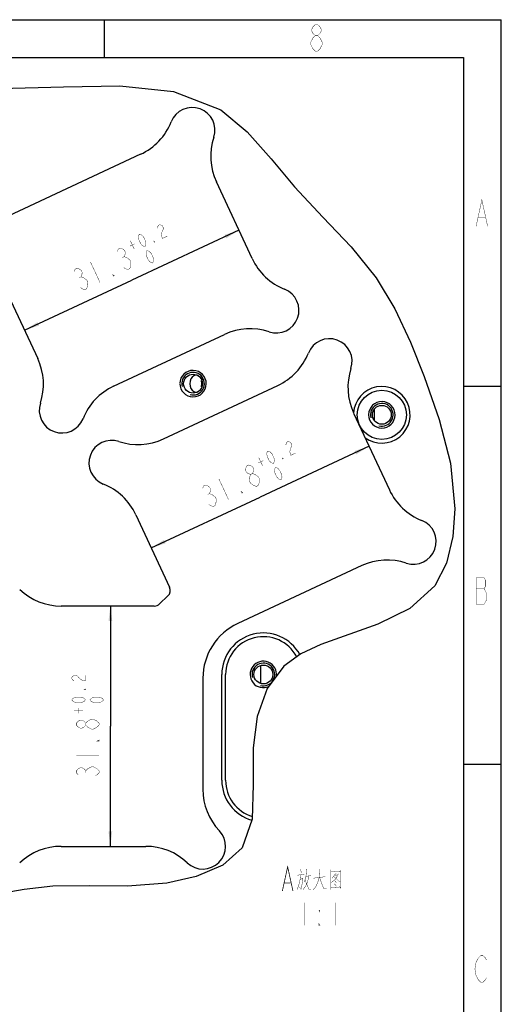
# Model space of a CAD drawing. Header units: millimetres. Extents: x 0 to 420, y 0 to 297.
# Tile 18 of 18: x 356 to 420, y 167 to 297. Entities that reach past the tile are written whole.
import ezdxf

# ---------------------------------------------------------------- set-up
doc = ezdxf.new("R2010")
doc.units = ezdxf.units.MM
doc.header["$LTSCALE"] = 23.1
doc.layers.get('0').update_dxf_attribs({"linetype": 'CONTINUOUS'})
for name, color, linetype in [('13KW_HVAC_SRDXF_CONTINUOUS_LINE', 7, 'CONTINUOUS'), ('13KW_HVAC_SRQ_DXF_DIMENSION', 7, 'CONTINUOUS'), ('13KW_HVAC_SRQ_DXF_FORMAT', 7, 'CONTINUOUS'), ('13KW_HVAC_SRQ_DXF_TEXT', 7, 'CONTINUOUS')]:
    doc.layers.add(name, color=color, linetype=linetype)
doc.styles.get("Standard").update_dxf_attribs({"font": 'txt', "width": 0.7})
doc.dimstyles.new('DIMSTYLE_4', dxfattribs={"dimtxt": 3, "dimasz": 2, "dimexe": 1.5, "dimexo": 1, "dimgap": 0.75, "dimtad": 1, "dimdsep": 46, "dimtxsty": 'Standard', "dimblk": '_FILLED', "dimblk1": '_FILLED', "dimblk2": '_FILLED', "dimcen": 0.09, "dimazin": 2, "dimtol": 1, "dimtp": 0.2, "dimtfac": 0.6, "dimtofl": 0, "dimtmove": 0, "dimatfit": 3, "dimldrblk": '_FILLED', "dimfxl": 0, "dimtolj": 1, "dimarcsym": 0})

# ---------------------------------------------------------------- blocks, each defined once
blk = doc.blocks.new('_FILLED')
at = {"color": 0, "linetype": 'ByBlock'}
blk.add_solid([(0, 0), (-1, 0.125), (-1, -0.125)], dxfattribs=at)
blk = doc.blocks.new('*D28')
at = {"layer": '13KW_HVAC_SRQ_DXF_DIMENSION', "color": 2, "linetype": 'Continuous'}
for p in [(368.27, 219.42), (368.27, 187.62)]:
    blk.add_line(p, (368.27, 203.52), dxfattribs=at)
at = {"layer": '13KW_HVAC_SRQ_DXF_DIMENSION', "color": 2, "linetype": 'Continuous', "xscale": 2, "yscale": 2, "zscale": 2}
for p, rotation in [((368.27, 219.42), 90), ((368.27, 187.62), 270)]:
    blk.add_blockref('_FILLED', p, dxfattribs=dict(at, rotation=rotation))
blk = doc.blocks.new('*D29')
at = {"layer": '13KW_HVAC_SRQ_DXF_DIMENSION', "color": 2, "linetype": 'Continuous'}
for p in [(402.5, 240.55), (373.68, 227.11)]:
    blk.add_line(p, (388.09, 233.83), dxfattribs=at)
at = {"layer": '13KW_HVAC_SRQ_DXF_DIMENSION', "color": 2, "linetype": 'Continuous', "xscale": 2, "yscale": 2, "zscale": 2}
for p, rotation in [((402.5, 240.55), 24.9999912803), ((373.68, 227.11), 204.9999912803)]:
    blk.add_blockref('_FILLED', p, dxfattribs=dict(at, rotation=rotation))
blk = doc.blocks.new('*D30')
at = {"layer": '13KW_HVAC_SRQ_DXF_DIMENSION', "color": 2, "linetype": 'Continuous'}
for p in [(385.28, 269.14), (356.92, 255.91)]:
    blk.add_line(p, (371.1, 262.52), dxfattribs=at)
at = {"layer": '13KW_HVAC_SRQ_DXF_DIMENSION', "color": 2, "linetype": 'Continuous', "xscale": 2, "yscale": 2, "zscale": 2}
for p, rotation in [((385.28, 269.14), 25.0098010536), ((356.92, 255.91), 205.0098010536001)]:
    blk.add_blockref('_FILLED', p, dxfattribs=dict(at, rotation=rotation))

msp = doc.modelspace()

# ---------------------------------------------------------------- linework, layer by layer
at = {"layer": '13KW_HVAC_SRDXF_CONTINUOUS_LINE', "color": 7, "linetype": 'Continuous'}
for p, q in [((353.5905, 287.8903), (362.0798, 288.115)), ((362.0798, 288.115), (369.5411, 288.2275)), ((369.5411, 288.2275), (376.6446, 287.4953)), ((376.6446, 287.4953), (382.8698, 285.0577)), ((382.8698, 285.0577), (386.3755, 282.1558)), ((386.3755, 282.1558), (389.5397, 278.5926)), ((372.2662, 279.1874), (350.9279, 269.2327)), ((389.5397, 278.5926), (392.6533, 274.8665)), ((387.0352, 265.3872), (382.3, 275.5373)), ((392.6533, 274.8665), (396.398, 270.864)), ((396.398, 270.864), (400.1134, 266.9669)), ((400.1134, 266.9669), (403.4559, 262.8409)), ((353.7795, 262.6375), (358.6701, 252.1544)), ((403.4559, 262.8409), (405.9221, 258.7386)), ((405.9221, 258.7386), (407.9743, 254.3387)), ((368.7038, 248.5043), (383.3852, 255.3534)), ((407.9743, 254.3387), (409.7745, 249.7963)), ((409.7745, 249.7963), (411.7865, 244.1186)), ((375.2833, 241.5391), (390.4189, 248.597)), ((379.1076, 247.9853), (379.3077, 247.8212)), ((400.4521, 244.9452), (405.1855, 234.7943)), ((403.1852, 245.4255), (403.1852, 244.0081)), ((411.7865, 244.1186), (413.2739, 238.3218)), ((413.2739, 238.3218), (413.8509, 232.2675)), ((413.8509, 232.2675), (413.6013, 228.605)), ((371.6315, 231.506), (376.1124, 221.8967)), ((413.6013, 228.605), (412.7656, 225.1077)), ((401.5338, 224.7611), (385.1334, 217.1135)), ((412.7656, 225.1077), (411.2012, 222.0763)), ((411.2012, 222.0763), (407.91, 219.0973)), ((375.892, 220.7464), (374.7737, 219.6923)), ((374.0878, 219.4199), (361.7642, 219.4199)), ((407.91, 219.0973), (403.6474, 217.0078)), ((403.6474, 217.0078), (396.114, 214.3242)), ((396.114, 214.3242), (393.4772, 213.0971)), ((393.4772, 213.0971), (391.2266, 211.4775)), ((388.1792, 210.7179), (388.1811, 211.5673)), ((391.2266, 211.4775), (389.0286, 208.5038)), ((380.5143, 209.863), (380.5143, 195.1698)), ((383.0143, 196.3625), (383.0143, 210.3625)), ((383.5143, 196.3625), (383.5143, 210.3625)), ((388.1811, 209.1578), (388.1792, 210.7179)), ((389.0286, 208.5038), (387.7049, 204.8003)), ((387.7049, 204.8003), (387.1501, 200.6749)), ((387.1501, 200.6749), (387.1808, 195.7905)), ((387.1808, 195.7905), (387.0527, 191.2194)), ((387.0527, 191.2194), (385.7233, 187.4264)), ((361.7642, 187.6199), (372.9645, 187.6199)), ((385.7233, 187.4264), (383.1645, 185.1457)), ((383.1645, 185.1457), (379.6434, 183.6166)), ((365.5638, 182.4131), (360.6531, 182.3308)), ((370.544, 182.3538), (365.5638, 182.4131)), ((375.736, 182.7384), (370.544, 182.3538)), ((379.6434, 183.6166), (375.736, 182.7384)), ((356.8717, 181.8924), (353.0622, 181.2691)), ((360.6531, 182.3308), (356.8717, 181.8924))]:
    msp.add_line(p, q, dxfattribs=at)
for points in [[(379.9167, 249.8559), (379.7715, 249.9321), (379.5372, 249.945), (379.3136, 249.8625), (379.1123, 249.6999), (378.9395, 249.4647), (378.8134, 249.1661), (378.7669, 248.8401)], [(378.7669, 248.8401), (378.8128, 248.5163), (378.9365, 248.2207), (379.1076, 247.9853)], [(380.3375, 248.4376), (380.3892, 248.8395), (380.3375, 249.2423)], [(379.3077, 247.8212), (379.5306, 247.7363), (379.766, 247.7466), (379.9182, 247.8256)]]:
    msp.add_lwpolyline(points, dxfattribs=at)
for centre, radius in [((379.2122, 248.8401), 1.25), ((404.1862, 244.7168), 3.25), ((404.1862, 244.7168), 1.25), ((388.5143, 210.3625), 1.25)]:
    msp.add_circle(centre, radius, dxfattribs=at)
for centre, radius, start, end in [((379.1082, 282.3792), 3, 341.668043, 158.351559), ((368.884, 286.4372), 8, 295.009801, 338.351559), ((389.5499, 278.9195), 8, 161.668043, 205.009801), ((394.2851, 268.7694), 8, 205.009801, 248.351559), ((390.2271, 258.5452), 3, 251.668043, 68.351559), ((386.7673, 248.1035), 8, 71.668043, 115.009801), ((397.2614, 251.7877), 3, 341.658233, 158.34175), ((387.038, 255.8475), 8, 294.999991, 338.34175), ((351.4202, 248.7722), 8, 341.668043, 25.009801), ((379.2122, 248.8401), 1.75, 180, 178.521395), ((407.7025, 248.3262), 8, 161.658233, 204.866396), ((372.086, 241.2544), 8, 115.009801, 158.351559), ((404.1862, 244.7168), 3.75, 233.750496, 176.248953), ((361.8619, 245.3124), 3, 161.668043, 338.351559), ((404.1862, 244.7168), 1.75, 180, 178.521395), ((368.4408, 238.3484), 3, 71.658233, 248.34175), ((371.9023, 248.7896), 8, 251.658233, 294.999991), ((364.381, 228.125), 8, 24.999991, 68.34175), ((412.436, 238.1752), 8, 204.999991, 248.34175), ((408.3762, 227.9518), 3, 251.658233, 68.34175), ((404.9147, 217.5106), 8, 71.658233, 114.999991), ((361.7642, 227.4199), 8, 226.658242, 270), ((375.2061, 221.4741), 1, 313.307906, 24.999991), ((374.0878, 220.4199), 1, 270, 313.307906), ((388.5143, 209.863), 8, 114.999991, 180), ((388.5143, 210.3625), 5.5, 28.610397, 180), ((388.5143, 210.3625), 5, 27.893814, 180), ((388.5143, 210.3625), 1.75, 352.76103, 294.129547), ((388.5143, 196.3625), 5.5, 180, 254.04949), ((388.5143, 196.3625), 5, 180, 253.047923), ((388.5143, 195.1698), 8, 180, 223.341758), ((380.5143, 187.6199), 3, 226.658242, 43.341758), ((361.7642, 179.6199), 8, 90, 133.341758), ((372.9645, 179.6199), 8, 46.658242, 90)]:
    msp.add_arc(centre, radius, start, end, dxfattribs=at)
at = {"layer": '13KW_HVAC_SRDXF_CONTINUOUS_LINE', "color": 2, "linetype": 'Continuous'}
for centre in [(379.2122, 248.8401), (404.1862, 244.7168), (388.5143, 210.3625)]:
    msp.add_arc(centre, 1.5, 255, 195, dxfattribs=at)
at = {"layer": '13KW_HVAC_SRQ_DXF_DIMENSION', "color": 2, "linetype": 'Continuous', "const_width": 0.05}
for points in [[(374.5101, 269.4098), (374.5283, 269.5838), (374.628, 269.7958), (374.7911, 269.8719), (375.0177, 269.8121), (375.1626, 269.7142), (375.2895, 269.4423), (375.2713, 269.2684), (375.0719, 268.8443)], [(372.8606, 266.9851), (372.6341, 267.0449), (372.4891, 267.1428), (372.2807, 267.3766), (372.027, 267.9204), (371.9818, 268.2303), (371.9999, 268.4043), (372.0996, 268.6163), (372.3261, 268.5565), (372.4711, 268.4586), (372.6795, 268.2248), (372.9332, 267.681), (372.9784, 267.3711), (372.9603, 267.1971), (372.8606, 266.9851)], [(375.0719, 268.8443), (375.0356, 268.4963), (375.1443, 268.0505), (375.7968, 268.3549)], [(370.8489, 267.0397), (371.5014, 267.3441)], [(370.9214, 267.7356), (371.4288, 266.6481)], [(374.1656, 267.5939), (374.084, 267.5558), (374.0206, 267.6918), (374.1656, 267.5939)], [(369.1931, 266.3224), (369.3253, 266.66), (369.5632, 266.7709), (369.9068, 266.6554), (370.1314, 266.4843), (370.2371, 266.2577), (370.2238, 265.9757), (370.0916, 265.6382), (370.4352, 265.5226), (370.8845, 265.1804)], [(373.8752, 264.8101), (373.6487, 264.8699), (373.5037, 264.9678), (373.2953, 265.2017), (373.0417, 265.7454), (372.9964, 266.0553), (373.0146, 266.2293), (373.1142, 266.4413), (373.3408, 266.3815), (373.4858, 266.2836), (373.6942, 266.0498), (373.9478, 265.506), (373.9931, 265.1961), (373.975, 265.0221), (373.8752, 264.8101)], [(365.6381, 264.9398), (366.9064, 262.2211)], [(369.8538, 265.5272), (370.0916, 265.6382)], [(370.9902, 264.9539), (370.9637, 264.3898), (370.8315, 264.0522), (370.5936, 263.9413), (370.25, 264.0568), (370.0254, 264.2279)], [(370.8845, 265.1804), (370.9902, 264.9539)], [(363.4838, 263.659), (363.616, 263.9965), (363.8539, 264.1075), (364.1975, 263.9919), (364.4221, 263.8208), (364.5278, 263.5943), (364.5146, 263.3122), (364.3824, 262.9747), (364.726, 262.8591)], [(368.8095, 263.1089), (368.6905, 263.0534), (368.5848, 263.28), (368.8095, 263.1089)], [(364.1445, 262.8637), (364.3824, 262.9747)], [(365.2809, 262.2904), (365.2544, 261.7263), (365.1222, 261.3888), (364.8843, 261.2778), (364.5407, 261.3934), (364.3161, 261.5644)], [(364.726, 262.8591), (365.1752, 262.517), (365.2809, 262.2904)], [(391.5005, 240.7165), (391.5187, 240.8905), (391.6184, 241.1025), (391.7816, 241.1786), (392.0081, 241.1187), (392.153, 241.0208), (392.2798, 240.7489), (392.2616, 240.575)], [(389.8505, 238.2921), (389.624, 238.352), (389.479, 238.4499), (389.2707, 238.6837), (389.0171, 239.2275), (388.9719, 239.5374), (388.9901, 239.7114), (389.0898, 239.9234), (389.3163, 239.8636), (389.4613, 239.7656), (389.6697, 239.5318), (389.9232, 238.988), (389.9684, 238.6781), (389.9503, 238.5041), (389.8505, 238.2921)], [(392.2616, 240.575), (392.0622, 240.1509), (392.0258, 239.8029), (392.1344, 239.3571), (392.787, 239.6614)], [(387.8388, 238.347), (388.4914, 238.6513)], [(387.9115, 239.043), (388.4187, 237.9554)], [(391.1556, 238.9006), (391.074, 238.8626), (391.0106, 238.9985), (391.1556, 238.9006)], [(386.8435, 236.8347), (386.4999, 236.9503), (386.2753, 237.1214), (386.1696, 237.348), (386.1829, 237.6301), (386.3152, 237.9676), (386.5531, 238.0785), (386.8966, 237.9629), (387.1213, 237.7918), (387.2269, 237.5652), (387.2136, 237.2831), (387.0814, 236.9456)], [(390.8648, 236.1169), (390.6383, 236.1768), (390.4933, 236.2747), (390.285, 236.5086), (390.0314, 237.0523), (389.9862, 237.3623), (390.0044, 237.5363), (390.1041, 237.7483), (390.3306, 237.6884), (390.4756, 237.5905), (390.684, 237.3566), (390.9375, 236.8129), (390.9827, 236.5029), (390.9646, 236.329), (390.8648, 236.1169)], [(382.6276, 236.248), (383.8955, 233.5291)], [(387.2395, 235.3643), (386.7903, 235.7065), (386.6846, 235.9331), (386.7112, 236.4972)], [(386.7112, 236.4972), (386.8435, 236.8347), (387.0814, 236.9456), (387.4249, 236.83)], [(387.4249, 236.83), (387.8742, 236.4878), (387.9798, 236.2612)], [(387.9798, 236.2612), (387.9532, 235.6971), (387.8209, 235.3596), (387.583, 235.2486)], [(380.4732, 234.9676), (380.6054, 235.3051), (380.8434, 235.416), (381.1869, 235.3004), (381.4115, 235.1293), (381.5172, 234.9027), (381.5039, 234.6206), (381.3716, 234.2831), (381.7152, 234.1675), (382.1644, 233.8253)], [(385.7987, 234.4166), (385.6798, 234.3611), (385.5742, 234.5877), (385.7987, 234.4166)], [(387.583, 235.2486), (387.2395, 235.3643)], [(381.1337, 234.1722), (381.3716, 234.2831)], [(382.2701, 233.5987), (382.2435, 233.0346), (382.1112, 232.6971), (381.8733, 232.5862), (381.5298, 232.7018), (381.3051, 232.8729)], [(382.1644, 233.8253), (382.2701, 233.5987)], [(363.4709, 209.5199), (363.3209, 209.6099), (363.1709, 209.7899), (363.1709, 209.9699), (363.3209, 210.1499), (363.4709, 210.2399), (363.7709, 210.2399), (363.9209, 210.1499)], [(363.9209, 210.1499), (364.2209, 209.7899), (364.5209, 209.6099), (364.9709, 209.5199), (364.9709, 210.2399)], [(364.9709, 208.4399), (364.9709, 208.3499), (364.8209, 208.3499), (364.9709, 208.4399)], [(364.9709, 206.9999), (364.8209, 206.8199), (364.6709, 206.7299), (364.3709, 206.6399), (363.7709, 206.6399), (363.4709, 206.7299), (363.3209, 206.8199), (363.1709, 206.9999), (363.3209, 207.1799), (363.4709, 207.2699), (363.7709, 207.3599), (364.3709, 207.3599), (364.6709, 207.2699), (364.8209, 207.1799), (364.9709, 206.9999)], [(367.3709, 206.9999), (367.2209, 206.8199), (367.0709, 206.7299), (366.7709, 206.6399), (366.1709, 206.6399), (365.8709, 206.7299), (365.7209, 206.8199), (365.5709, 206.9999), (365.7209, 207.1799), (365.8709, 207.2699), (366.1709, 207.3599), (366.7709, 207.3599), (367.0709, 207.2699), (367.2209, 207.1799), (367.3709, 206.9999)], [(364.0709, 205.1999), (364.0709, 205.9199)], [(363.4709, 205.5599), (364.6709, 205.5599)], [(365.0209, 203.6587), (364.7709, 203.3962), (364.5209, 203.2649), (364.2709, 203.2649), (364.0209, 203.3962), (363.7709, 203.6587), (363.7709, 203.9212), (364.0209, 204.1837), (364.2709, 204.3149), (364.5209, 204.3149), (364.7709, 204.1837), (365.0209, 203.9212)], [(365.2709, 203.3962), (365.0209, 203.6587), (365.0209, 203.9212), (365.2709, 204.1837), (365.7709, 204.4462)], [(366.5209, 203.3962), (366.0209, 203.1337), (365.7709, 203.1337), (365.2709, 203.3962)], [(365.7709, 204.4462), (366.0209, 204.4462)], [(366.0209, 204.4462), (366.5209, 204.1837), (366.7709, 203.9212), (366.7709, 203.6587)], [(366.7709, 203.6587), (366.5209, 203.3962)], [(366.7709, 201.6899), (366.7709, 201.5587), (366.5209, 201.5587), (366.7709, 201.6899)], [(363.7709, 199.5899), (366.7709, 199.5899)], [(364.0209, 197.0962), (363.7709, 197.3587), (363.7709, 197.6212), (364.0209, 197.8837), (364.2709, 198.0149), (364.5209, 198.0149), (364.7709, 197.8837), (365.0209, 197.6212), (365.2709, 197.8837), (365.7709, 198.1462)], [(365.7709, 198.1462), (366.0209, 198.1462)], [(366.0209, 198.1462), (366.5209, 197.8837), (366.7709, 197.6212), (366.7709, 197.3587), (366.5209, 197.0962), (366.2709, 196.9649)], [(365.0209, 197.3587), (365.0209, 197.6212)]]:
    msp.add_lwpolyline(points, dxfattribs=at)
at = {"layer": '13KW_HVAC_SRQ_DXF_FORMAT', "color": 2, "linetype": 'Continuous'}
for p, q in [((0, 297), (420, 297)), ((367.5, 292), (367.5, 297)), ((420, 0), (420, 297)), ((415, 248.5), (420, 248.5)), ((415, 198.5), (420, 198.5))]:
    msp.add_line(p, q, dxfattribs=at)
at = {"layer": '13KW_HVAC_SRQ_DXF_FORMAT', "color": 7, "linetype": 'Continuous'}
for p, q in [((25, 292), (415, 292)), ((415, 292), (415, 5))]:
    msp.add_line(p, q, dxfattribs=at)
at = {"layer": '13KW_HVAC_SRQ_DXF_FORMAT', "color": 2, "linetype": 'Continuous', "const_width": 0.05}
for points in [[(395.3905, 294.8887), (395.0842, 295.1803), (394.9311, 295.472), (394.9311, 295.7637), (395.0842, 296.0553), (395.3905, 296.347), (395.6968, 296.347), (396.003, 296.0553), (396.1561, 295.7637), (396.1561, 295.472), (396.003, 295.1803), (395.6968, 294.8887)], [(394.778, 294.0137), (395.0842, 294.597), (395.3905, 294.8887), (395.6968, 294.8887), (396.003, 294.597), (396.1561, 294.3053), (396.3092, 294.0137), (396.3092, 293.722)], [(395.3905, 292.847), (395.0842, 293.1387), (394.9311, 293.4303), (394.778, 293.722), (394.778, 294.0137)], [(396.3092, 293.722), (396.003, 293.1387), (395.6968, 292.847), (395.3905, 292.847)], [(416.6607, 269.6554), (417.4263, 273.1554), (418.192, 269.6554)], [(416.9669, 270.8221), (417.8857, 270.8221)], [(416.6607, 223.1554), (416.6607, 219.6554), (417.7326, 219.6554), (417.8857, 219.9471), (418.0388, 220.2388), (418.0388, 221.1138), (417.8857, 221.4054), (417.7326, 221.6971), (417.8857, 221.9888), (417.8857, 222.8638), (417.7326, 223.1554), (416.6607, 223.1554)], [(416.6607, 221.6971), (417.7326, 221.6971)], [(418.0388, 170.2388), (417.8857, 169.9471), (417.5795, 169.6554), (417.2732, 169.6554), (416.9669, 169.9471), (416.8138, 170.2388), (416.6607, 170.5304), (416.5076, 171.4054), (416.6607, 172.2804), (416.8138, 172.5721), (416.9669, 172.8638), (417.2732, 173.1554), (417.5795, 173.1554), (417.8857, 172.8638), (418.0388, 172.5721)]]:
    msp.add_lwpolyline(points, dxfattribs=at)
at = {"layer": '13KW_HVAC_SRQ_DXF_TEXT', "color": 2, "linetype": 'Continuous'}
for points, const_width in [([(391.0295, 181.7152), (391.7295, 184.9152), (392.4295, 181.7152)], 0.1), ([(392.9995, 183.7959), (393.9495, 183.941)], 0.05), ([(393.4495, 183.8443), (393.3495, 183.0701), (393.2495, 182.683), (392.9995, 181.9088)], 0.05), ([(393.4495, 184.5701), (393.5495, 184.0862)], 0.05), ([(394.2495, 184.6185), (394.1995, 183.9894), (394.0995, 183.4088), (393.9495, 182.9249)], 0.05), ([(394.1495, 183.6507), (394.7995, 183.7475)], 0.05), ([(394.5495, 183.6991), (394.3495, 182.8765)], 0.05), ([(395.9495, 184.6185), (395.8995, 183.5056)], 0.05), ([(397.4495, 184.5217), (397.4495, 181.9088)], 0.05), ([(398.7495, 184.3281), (397.4495, 184.2314)], 0.05), ([(398.1495, 184.0862), (397.5995, 183.4088)], 0.05), ([(397.9495, 183.1668), (398.1495, 183.4088), (398.4495, 183.9894)], 0.05), ([(397.9495, 183.7959), (398.3495, 183.8443)], 0.05), ([(398.7495, 182.0056), (398.7495, 184.4733)], 0.05), ([(391.3095, 182.7819), (392.1495, 182.7819)], 0.1), ([(393.7495, 183.4088), (393.6495, 182.683), (393.4995, 181.9572), (393.2995, 182.1991)], 0.05), ([(393.3995, 183.2636), (393.7495, 183.3604)], 0.05), ([(393.9995, 183.2152), (394.5495, 181.9572), (394.7995, 181.9572)], 0.05), ([(394.3495, 182.8765), (394.0995, 182.3443)], 0.05), ([(395.8995, 183.5056), (395.7495, 182.9733), (395.4995, 182.3443), (395.0995, 181.8604)], 0.05), ([(396.6995, 183.6023), (395.1495, 183.4088)], 0.05), ([(395.9495, 183.5056), (396.4995, 182.0056), (396.8995, 182.0056)], 0.05), ([(397.4995, 182.8281), (397.9495, 183.1668)], 0.05), ([(397.8995, 183.6023), (398.5495, 182.9733), (398.6995, 183.0217)], 0.05), ([(397.8995, 182.683), (398.1995, 182.3443)], 0.05), ([(397.9995, 183.0217), (398.1995, 182.7798)], 0.05), ([(394.0995, 182.3443), (393.7495, 181.8604)], 0.05), ([(397.4495, 182.1507), (398.6495, 182.2475)], 0.05), ([(398.7495, 182.1023), (398.6495, 182.2475)], 0.05), ([(393.8995, 180.1652), (393.8995, 177.1652)], 0.05), ([(398.0995, 180.1652), (398.0995, 177.1652)], 0.05), ([(395.9995, 179.1652), (395.9995, 178.9152), (395.8683, 179.1652), (395.9995, 179.1652)], 0.05), ([(395.9995, 177.1652), (395.8683, 177.1652), (395.8683, 177.4152), (395.9995, 177.1652)], 0.05)]:
    msp.add_lwpolyline(points, dxfattribs=dict(at, const_width=const_width))

# ---------------------------------------------------------------- dimensions: what is measured, and where the dimension line sits
at = {"layer": '13KW_HVAC_SRQ_DXF_DIMENSION', "color": 2, "linetype": 'Continuous'}
for base, p1, p2, angle, picture, middle in [((385.2846, 269.1397), (358.6701, 252.1544), (387.0352, 265.3872), 25.009801, '*D30', (364.6859, 259.53)), ((402.5015, 240.5502), (376.1124, 221.8967), (401.9688, 241.6926), 24.999991, '*D29', (381.6746, 230.8384)), ((368.2709, 187.6199), (374.0878, 219.4199), (372.9645, 187.6199), 270, '*D28', (368.2709, 196.4399))]:
    dim = msp.add_linear_dim(base=base, p1=p1, p2=p2, angle=angle, dimstyle='DIMSTYLE_4', dxfattribs=at)
    dim.commit()
    dim.dimension.update_dxf_attribs({"geometry": picture, "text_midpoint": middle, "dimtype": 160})

doc.saveas('drawing.dxf')
